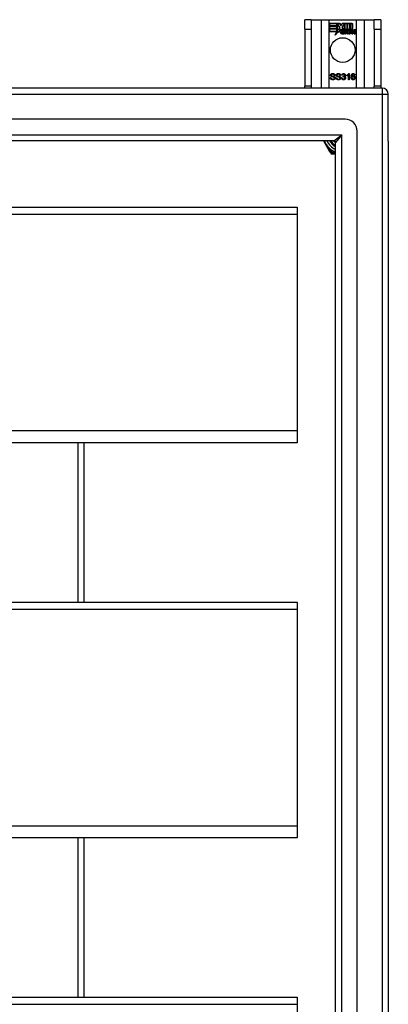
# Model space of a CAD drawing. Header units: inches. Extents: x 48.1 to 120.1, y 27.5 to 59.7.
# Tile 23 of 23: x 114 to 120.1, y 43.5 to 59.7. Entities that reach past the tile are written whole.
import ezdxf

# ---------------------------------------------------------------- set-up
doc = ezdxf.new("R2010")
doc.units = ezdxf.units.IN
doc.header["$MEASUREMENT"] = 0
doc.layers.add('Visible Edges(ANSI)', color=7, linetype='Continuous', lineweight=25)
doc.layers.add('Visible Tangent Edges(ANSI)', color=7, linetype='Continuous', lineweight=25)

msp = doc.modelspace()

# ---------------------------------------------------------------- linework, layer by layer
at = {"layer": 'Visible Edges(ANSI)'}
for p, q in [((118.784, 59.726), (118.679, 59.726)), ((118.679, 59.57), (118.679, 59.726)), ((118.784, 59.726), (118.784, 59.57)), ((118.784, 59.726), (118.948, 59.726)), ((118.948, 59.726), (119.083, 59.726)), ((119.083, 59.726), (119.525, 59.726)), ((119.088, 59.624), (119.088, 59.664)), ((119.088, 59.664), (119.255, 59.664)), ((119.088, 59.663), (119.088, 59.625)), ((119.254, 59.663), (119.088, 59.663)), ((119.088, 59.625), (119.21, 59.625)), ((119.211, 59.624), (119.088, 59.624)), ((119.088, 59.579), (119.088, 59.619)), ((119.088, 59.619), (119.211, 59.619)), ((119.088, 59.618), (119.088, 59.579)), ((119.21, 59.618), (119.088, 59.618)), ((119.21, 59.625), (119.21, 59.659)), ((119.21, 59.659), (119.215, 59.659)), ((119.21, 59.579), (119.21, 59.618)), ((119.214, 59.658), (119.211, 59.658)), ((119.211, 59.658), (119.211, 59.624)), ((119.211, 59.619), (119.211, 59.579)), ((119.257, 59.596), (119.214, 59.658)), ((119.215, 59.659), (119.258, 59.596)), ((119.277, 59.63), (119.254, 59.663)), ((119.255, 59.664), (119.277, 59.631)), ((119.277, 59.631), (119.294, 59.664)), ((119.295, 59.663), (119.277, 59.63)), ((119.294, 59.664), (119.378, 59.664)), ((119.294, 59.601), (119.337, 59.659)), ((119.377, 59.663), (119.295, 59.663)), ((119.337, 59.658), (119.295, 59.601)), ((119.337, 59.659), (119.341, 59.659)), ((119.34, 59.658), (119.337, 59.658)), ((119.34, 59.563), (119.34, 59.658)), ((119.341, 59.659), (119.341, 59.564)), ((119.377, 59.545), (119.377, 59.663)), ((119.378, 59.664), (119.378, 59.541)), ((119.383, 59.55), (119.383, 59.664)), ((119.383, 59.664), (119.42, 59.664)), ((119.384, 59.663), (119.384, 59.552)), ((119.419, 59.663), (119.384, 59.663)), ((119.419, 59.564), (119.419, 59.663)), ((119.42, 59.664), (119.42, 59.563)), ((119.425, 59.563), (119.425, 59.664)), ((119.425, 59.664), (119.463, 59.664)), ((119.426, 59.663), (119.426, 59.564)), ((119.462, 59.663), (119.426, 59.663)), ((119.462, 59.565), (119.462, 59.663)), ((119.463, 59.664), (119.463, 59.565)), ((119.525, 59.726), (119.66, 59.726)), ((119.66, 59.726), (119.824, 59.726)), ((119.824, 59.57), (119.824, 59.726)), ((119.929, 59.726), (119.824, 59.726)), ((119.929, 59.726), (119.929, 59.57)), ((118.679, 59.57), (118.679, 58.632)), ((118.784, 59.57), (118.784, 58.632)), ((119.211, 59.579), (119.088, 59.579)), ((119.088, 59.579), (119.21, 59.579)), ((119.088, 59.533), (119.088, 59.573)), ((119.088, 59.573), (119.211, 59.573)), ((119.21, 59.572), (119.088, 59.572)), ((119.088, 59.572), (119.088, 59.534)), ((119.088, 59.534), (119.21, 59.534)), ((119.209, 59.533), (119.088, 59.533)), ((119.178, 59.473), (119.209, 59.533)), ((119.233, 59.531), (119.178, 59.473)), ((119.21, 59.534), (119.181, 59.478)), ((119.181, 59.478), (119.233, 59.533)), ((119.21, 59.538), (119.21, 59.572)), ((119.212, 59.538), (119.21, 59.538)), ((119.211, 59.573), (119.211, 59.538)), ((119.211, 59.538), (119.212, 59.538)), ((119.212, 59.538), (119.23, 59.574)), ((119.23, 59.571), (119.212, 59.538)), ((119.23, 59.574), (119.233, 59.561)), ((119.232, 59.559), (119.23, 59.571)), ((119.258, 59.596), (119.232, 59.559)), ((119.233, 59.561), (119.257, 59.596)), ((119.233, 59.533), (119.236, 59.515)), ((119.235, 59.513), (119.233, 59.531)), ((119.274, 59.568), (119.235, 59.513)), ((119.236, 59.515), (119.274, 59.57)), ((119.274, 59.57), (119.283, 59.555)), ((119.283, 59.554), (119.274, 59.568)), ((119.287, 59.522), (119.333, 59.522)), ((119.333, 59.521), (119.287, 59.521)), ((119.289, 59.532), (119.319, 59.532)), ((119.32, 59.531), (119.289, 59.531)), ((119.319, 59.565), (119.294, 59.601)), ((119.295, 59.601), (119.32, 59.564)), ((119.324, 59.495), (119.324, 59.505)), ((119.325, 59.506), (119.325, 59.495)), ((119.332, 59.491), (119.362, 59.526)), ((119.352, 59.491), (119.332, 59.491)), ((119.363, 59.526), (119.333, 59.492)), ((119.333, 59.492), (119.352, 59.492)), ((119.368, 59.563), (119.34, 59.563)), ((119.341, 59.564), (119.369, 59.564)), ((119.362, 59.526), (119.345, 59.559)), ((119.345, 59.559), (119.365, 59.559)), ((119.346, 59.559), (119.363, 59.526)), ((119.365, 59.559), (119.346, 59.559)), ((119.369, 59.516), (119.352, 59.491)), ((119.352, 59.492), (119.368, 59.516)), ((119.365, 59.559), (119.375, 59.536)), ((119.375, 59.536), (119.365, 59.559)), ((119.378, 59.541), (119.368, 59.563)), ((119.368, 59.516), (119.372, 59.516)), ((119.369, 59.564), (119.377, 59.545)), ((119.372, 59.516), (119.369, 59.516)), ((119.381, 59.491), (119.372, 59.516)), ((119.372, 59.516), (119.382, 59.492)), ((119.375, 59.536), (119.378, 59.536)), ((119.378, 59.536), (119.375, 59.536)), ((119.378, 59.536), (119.395, 59.559)), ((119.395, 59.559), (119.378, 59.536)), ((119.401, 59.491), (119.381, 59.491)), ((119.382, 59.492), (119.4, 59.492)), ((119.393, 59.563), (119.383, 59.55)), ((119.384, 59.552), (119.392, 59.564)), ((119.384, 59.526), (119.413, 59.559)), ((119.4, 59.492), (119.384, 59.526)), ((119.415, 59.559), (119.385, 59.526)), ((119.385, 59.526), (119.401, 59.491)), ((119.392, 59.564), (119.419, 59.564)), ((119.42, 59.563), (119.393, 59.563)), ((119.395, 59.559), (119.415, 59.559)), ((119.413, 59.559), (119.395, 59.559)), ((119.41, 59.491), (119.422, 59.559)), ((119.427, 59.491), (119.41, 59.491)), ((119.423, 59.559), (119.411, 59.492)), ((119.411, 59.492), (119.426, 59.492)), ((119.422, 59.559), (119.436, 59.559)), ((119.436, 59.559), (119.423, 59.559)), ((119.441, 59.563), (119.425, 59.563)), ((119.426, 59.564), (119.442, 59.564)), ((119.426, 59.492), (119.431, 59.519)), ((119.432, 59.519), (119.427, 59.491)), ((119.434, 59.547), (119.436, 59.559)), ((119.439, 59.547), (119.434, 59.547)), ((119.436, 59.559), (119.435, 59.547)), ((119.435, 59.547), (119.439, 59.547)), ((119.44, 59.555), (119.441, 59.563)), ((119.442, 59.564), (119.441, 59.557)), ((119.452, 59.491), (119.46, 59.534)), ((119.469, 59.491), (119.452, 59.491)), ((119.461, 59.534), (119.453, 59.492)), ((119.453, 59.492), (119.468, 59.492)), ((119.468, 59.492), (119.473, 59.519)), ((119.474, 59.519), (119.469, 59.491)), ((119.494, 59.491), (119.502, 59.534)), ((119.511, 59.491), (119.494, 59.491)), ((119.503, 59.534), (119.495, 59.492)), ((119.495, 59.492), (119.51, 59.492)), ((119.51, 59.492), (119.519, 59.534)), ((119.519, 59.534), (119.511, 59.491)), ((119.824, 59.57), (119.824, 58.632)), ((119.929, 59.57), (119.929, 58.632)), ((119.177, 58.81), (119.164, 58.809)), ((119.27, 58.81), (119.258, 58.809)), ((119.3, 58.811), (119.288, 58.813)), ((119.373, 58.802), (119.373, 58.814)), ((119.398, 58.738), (119.398, 58.817)), ((119.402, 58.839), (119.41, 58.839)), ((119.41, 58.839), (119.41, 58.738)), ((119.505, 58.814), (119.493, 58.813)), ((119.1, 58.771), (119.113, 58.772)), ((119.194, 58.771), (119.206, 58.772)), ((119.286, 58.765), (119.299, 58.767)), ((119.311, 58.786), (119.312, 58.797)), ((119.41, 58.738), (119.398, 58.738)), ((119.955, 58.601), (48.153, 58.601)), ((118.679, 58.601), (118.679, 58.632)), ((118.784, 58.632), (118.784, 58.601)), ((119.824, 58.601), (119.824, 58.632)), ((119.929, 58.632), (119.929, 58.601)), ((120.054, 57.727), (120.054, 58.502)), ((119.345, 58.089), (48.762, 58.089)), ((119.542, 29.31), (119.542, 57.892)), ((119.157, 57.735), (48.951, 57.735)), ((118.987, 57.735), (119.088, 57.56)), ((119.188, 29.498), (119.188, 57.704)), ((120.054, 57.727), (120.054, 29.475)), ((119.088, 57.56), (119.106, 57.528)), ((119.123, 57.518), (119.16, 57.518)), ((119.16, 57.518), (119.188, 57.518)), ((64.554, 56.642), (118.554, 56.642)), ((118.554, 56.642), (118.554, 56.526)), ((118.554, 56.526), (118.554, 52.959)), ((118.554, 52.959), (118.554, 52.764)), ((118.554, 52.764), (64.554, 52.764)), ((115.054, 50.142), (115.054, 52.764)), ((64.554, 50.142), (118.554, 50.142)), ((118.554, 50.142), (118.554, 50.026)), ((118.554, 50.026), (118.554, 46.459)), ((118.554, 46.459), (118.554, 46.264)), ((118.554, 46.264), (64.554, 46.264)), ((115.054, 43.642), (115.054, 46.264)), ((64.554, 43.642), (118.554, 43.642)), ((118.554, 43.642), (118.554, 43.526)), ((118.554, 43.526), (118.554, 39.959))]:
    msp.add_line(p, q, dxfattribs=at)
at = {"layer": 'Visible Edges(ANSI)', "flags": 128}
for points in [[(119.104, 58.813), (119.104, 58.815), (119.104, 58.816), (119.105, 58.818), (119.105, 58.82), (119.106, 58.822), (119.107, 58.823), (119.107, 58.825), (119.108, 58.827), (119.11, 58.828), (119.111, 58.83), (119.112, 58.831), (119.114, 58.833), (119.115, 58.834), (119.117, 58.835), (119.119, 58.836), (119.121, 58.837), (119.123, 58.838), (119.125, 58.838), (119.127, 58.839), (119.13, 58.839), (119.132, 58.84), (119.134, 58.84), (119.137, 58.84), (119.139, 58.84)], [(119.118, 58.791), (119.117, 58.792), (119.116, 58.792), (119.115, 58.793), (119.114, 58.794), (119.113, 58.794), (119.112, 58.795), (119.111, 58.796), (119.11, 58.797), (119.11, 58.798), (119.109, 58.798), (119.108, 58.799), (119.108, 58.8), (119.107, 58.801), (119.107, 58.802), (119.106, 58.803), (119.106, 58.804), (119.105, 58.805), (119.105, 58.806), (119.105, 58.807), (119.104, 58.808), (119.104, 58.809), (119.104, 58.81), (119.104, 58.812), (119.104, 58.813)], [(119.14, 58.829), (119.138, 58.829), (119.136, 58.828), (119.134, 58.828), (119.133, 58.828), (119.131, 58.828), (119.13, 58.827), (119.128, 58.827), (119.127, 58.827), (119.126, 58.826), (119.124, 58.826), (119.123, 58.825), (119.122, 58.824), (119.121, 58.823), (119.121, 58.823), (119.12, 58.822), (119.119, 58.821), (119.119, 58.82), (119.118, 58.819), (119.118, 58.818), (119.117, 58.817), (119.117, 58.817), (119.117, 58.816), (119.117, 58.815), (119.117, 58.814)], [(119.117, 58.814), (119.117, 58.813), (119.117, 58.813), (119.117, 58.812), (119.117, 58.812), (119.117, 58.811), (119.117, 58.811), (119.117, 58.811), (119.117, 58.81), (119.117, 58.81), (119.117, 58.809), (119.118, 58.809), (119.118, 58.809), (119.118, 58.808), (119.118, 58.808), (119.118, 58.808), (119.119, 58.807), (119.119, 58.807), (119.119, 58.807), (119.119, 58.806), (119.12, 58.806), (119.12, 58.806), (119.12, 58.805), (119.12, 58.805), (119.121, 58.805)], [(119.139, 58.84), (119.142, 58.84), (119.145, 58.84), (119.147, 58.84), (119.15, 58.839), (119.152, 58.839), (119.155, 58.838), (119.157, 58.838), (119.159, 58.837), (119.161, 58.836), (119.163, 58.835), (119.165, 58.833), (119.167, 58.832), (119.168, 58.831), (119.17, 58.829), (119.171, 58.828), (119.172, 58.826), (119.173, 58.824), (119.174, 58.823), (119.175, 58.821), (119.176, 58.819), (119.176, 58.817), (119.177, 58.815), (119.177, 58.813), (119.177, 58.81)], [(119.164, 58.809), (119.164, 58.811), (119.164, 58.812), (119.164, 58.814), (119.163, 58.815), (119.163, 58.817), (119.162, 58.818), (119.162, 58.819), (119.161, 58.82), (119.16, 58.821), (119.159, 58.822), (119.158, 58.823), (119.157, 58.824), (119.156, 58.825), (119.155, 58.825), (119.154, 58.826), (119.153, 58.826), (119.152, 58.827), (119.15, 58.827), (119.149, 58.828), (119.147, 58.828), (119.145, 58.828), (119.144, 58.828), (119.142, 58.829), (119.14, 58.829)], [(119.197, 58.813), (119.197, 58.815), (119.198, 58.816), (119.198, 58.818), (119.198, 58.82), (119.199, 58.822), (119.2, 58.823), (119.201, 58.825), (119.202, 58.827), (119.203, 58.828), (119.204, 58.83), (119.205, 58.831), (119.207, 58.833), (119.209, 58.834), (119.21, 58.835), (119.212, 58.836), (119.214, 58.837), (119.216, 58.838), (119.218, 58.838), (119.221, 58.839), (119.223, 58.839), (119.225, 58.84), (119.228, 58.84), (119.23, 58.84), (119.233, 58.84)], [(119.211, 58.791), (119.21, 58.792), (119.209, 58.792), (119.208, 58.793), (119.207, 58.794), (119.206, 58.794), (119.205, 58.795), (119.204, 58.796), (119.204, 58.797), (119.203, 58.798), (119.202, 58.798), (119.201, 58.799), (119.201, 58.8), (119.2, 58.801), (119.2, 58.802), (119.199, 58.803), (119.199, 58.804), (119.199, 58.805), (119.198, 58.806), (119.198, 58.807), (119.198, 58.808), (119.198, 58.809), (119.197, 58.81), (119.197, 58.812), (119.197, 58.813)], [(119.233, 58.829), (119.231, 58.829), (119.229, 58.828), (119.228, 58.828), (119.226, 58.828), (119.224, 58.828), (119.223, 58.827), (119.221, 58.827), (119.22, 58.827), (119.219, 58.826), (119.218, 58.826), (119.217, 58.825), (119.216, 58.824), (119.215, 58.823), (119.214, 58.823), (119.213, 58.822), (119.212, 58.821), (119.212, 58.82), (119.211, 58.819), (119.211, 58.818), (119.211, 58.817), (119.21, 58.817), (119.21, 58.816), (119.21, 58.815), (119.21, 58.814)], [(119.21, 58.814), (119.21, 58.813), (119.21, 58.813), (119.21, 58.812), (119.21, 58.812), (119.21, 58.811), (119.21, 58.811), (119.21, 58.811), (119.21, 58.81), (119.211, 58.81), (119.211, 58.809), (119.211, 58.809), (119.211, 58.809), (119.211, 58.808), (119.211, 58.808), (119.212, 58.808), (119.212, 58.807), (119.212, 58.807), (119.212, 58.807), (119.212, 58.806), (119.213, 58.806), (119.213, 58.806), (119.213, 58.805), (119.214, 58.805), (119.214, 58.805)], [(119.233, 58.84), (119.235, 58.84), (119.238, 58.84), (119.241, 58.84), (119.243, 58.839), (119.245, 58.839), (119.248, 58.838), (119.25, 58.838), (119.252, 58.837), (119.254, 58.836), (119.256, 58.835), (119.258, 58.833), (119.26, 58.832), (119.261, 58.831), (119.263, 58.829), (119.264, 58.828), (119.265, 58.826), (119.266, 58.824), (119.267, 58.823), (119.268, 58.821), (119.269, 58.819), (119.269, 58.817), (119.27, 58.815), (119.27, 58.813), (119.27, 58.81)], [(119.258, 58.809), (119.257, 58.811), (119.257, 58.812), (119.257, 58.814), (119.256, 58.815), (119.256, 58.817), (119.255, 58.818), (119.255, 58.819), (119.254, 58.82), (119.253, 58.821), (119.253, 58.822), (119.252, 58.823), (119.251, 58.824), (119.25, 58.825), (119.249, 58.825), (119.247, 58.826), (119.246, 58.826), (119.245, 58.827), (119.243, 58.827), (119.242, 58.828), (119.24, 58.828), (119.239, 58.828), (119.237, 58.828), (119.235, 58.829), (119.233, 58.829)], [(119.288, 58.813), (119.288, 58.815), (119.289, 58.817), (119.289, 58.819), (119.29, 58.821), (119.291, 58.822), (119.291, 58.824), (119.292, 58.825), (119.293, 58.827), (119.294, 58.828), (119.295, 58.83), (119.297, 58.831), (119.298, 58.832), (119.299, 58.833), (119.301, 58.834), (119.302, 58.835), (119.304, 58.836), (119.305, 58.837), (119.307, 58.837), (119.309, 58.838), (119.31, 58.838), (119.312, 58.838), (119.314, 58.839), (119.316, 58.839), (119.318, 58.839)], [(119.318, 58.829), (119.317, 58.829), (119.316, 58.829), (119.315, 58.829), (119.313, 58.828), (119.312, 58.828), (119.311, 58.828), (119.31, 58.827), (119.309, 58.827), (119.309, 58.826), (119.308, 58.826), (119.307, 58.825), (119.306, 58.824), (119.305, 58.824), (119.305, 58.823), (119.304, 58.822), (119.303, 58.821), (119.303, 58.82), (119.302, 58.819), (119.302, 58.818), (119.301, 58.816), (119.301, 58.815), (119.3, 58.814), (119.3, 58.812), (119.3, 58.811)], [(119.314, 58.796), (119.315, 58.796), (119.316, 58.797), (119.318, 58.797), (119.319, 58.797), (119.32, 58.797), (119.321, 58.798), (119.323, 58.798), (119.324, 58.798), (119.325, 58.799), (119.326, 58.799), (119.327, 58.8), (119.328, 58.801), (119.329, 58.801), (119.33, 58.802), (119.331, 58.803), (119.332, 58.804), (119.332, 58.805), (119.333, 58.806), (119.333, 58.807), (119.334, 58.808), (119.334, 58.809), (119.334, 58.81), (119.334, 58.812), (119.334, 58.813)], [(119.318, 58.839), (119.32, 58.839), (119.322, 58.839), (119.324, 58.838), (119.326, 58.838), (119.327, 58.838), (119.329, 58.837), (119.331, 58.836), (119.333, 58.835), (119.334, 58.834), (119.336, 58.833), (119.338, 58.832), (119.339, 58.831), (119.34, 58.83), (119.341, 58.829), (119.342, 58.827), (119.343, 58.826), (119.344, 58.824), (119.345, 58.823), (119.346, 58.821), (119.346, 58.82), (119.346, 58.818), (119.347, 58.816), (119.347, 58.815), (119.347, 58.813)], [(119.334, 58.813), (119.334, 58.814), (119.334, 58.815), (119.334, 58.816), (119.334, 58.817), (119.334, 58.818), (119.333, 58.819), (119.333, 58.82), (119.332, 58.821), (119.332, 58.822), (119.331, 58.823), (119.331, 58.824), (119.33, 58.824), (119.329, 58.825), (119.328, 58.826), (119.327, 58.826), (119.326, 58.827), (119.326, 58.827), (119.325, 58.828), (119.324, 58.828), (119.322, 58.828), (119.321, 58.829), (119.32, 58.829), (119.319, 58.829), (119.318, 58.829)], [(119.347, 58.813), (119.347, 58.812), (119.347, 58.811), (119.347, 58.81), (119.347, 58.809), (119.346, 58.808), (119.346, 58.807), (119.346, 58.806), (119.345, 58.805), (119.345, 58.804), (119.345, 58.803), (119.344, 58.802), (119.344, 58.801), (119.343, 58.8), (119.342, 58.799), (119.342, 58.799), (119.341, 58.798), (119.34, 58.797), (119.339, 58.796), (119.338, 58.796), (119.337, 58.795), (119.336, 58.794), (119.335, 58.794), (119.334, 58.793), (119.333, 58.793)], [(119.373, 58.814), (119.375, 58.815), (119.377, 58.815), (119.378, 58.816), (119.38, 58.817), (119.382, 58.818), (119.383, 58.819), (119.385, 58.82), (119.386, 58.821), (119.387, 58.822), (119.389, 58.823), (119.39, 58.824), (119.391, 58.825), (119.393, 58.827), (119.394, 58.828), (119.395, 58.829), (119.396, 58.83), (119.397, 58.831), (119.398, 58.832), (119.399, 58.833), (119.4, 58.835), (119.4, 58.836), (119.401, 58.837), (119.402, 58.838), (119.402, 58.839)], [(119.398, 58.817), (119.397, 58.816), (119.396, 58.815), (119.396, 58.815), (119.395, 58.814), (119.394, 58.813), (119.393, 58.812), (119.392, 58.812), (119.391, 58.811), (119.39, 58.81), (119.389, 58.81), (119.387, 58.809), (119.386, 58.808), (119.385, 58.808), (119.384, 58.807), (119.383, 58.806), (119.382, 58.806), (119.381, 58.805), (119.379, 58.805), (119.378, 58.804), (119.377, 58.804), (119.376, 58.803), (119.375, 58.803), (119.374, 58.802), (119.373, 58.802)], [(119.441, 58.785), (119.441, 58.788), (119.441, 58.79), (119.441, 58.792), (119.441, 58.795), (119.442, 58.797), (119.442, 58.799), (119.442, 58.801), (119.442, 58.803), (119.443, 58.805), (119.443, 58.807), (119.443, 58.809), (119.444, 58.81), (119.444, 58.812), (119.445, 58.814), (119.445, 58.815), (119.446, 58.817), (119.447, 58.818), (119.447, 58.82), (119.448, 58.821), (119.449, 58.823), (119.449, 58.824), (119.45, 58.825), (119.451, 58.826), (119.452, 58.827)], [(119.452, 58.827), (119.453, 58.828), (119.453, 58.829), (119.454, 58.83), (119.455, 58.831), (119.456, 58.832), (119.457, 58.832), (119.458, 58.833), (119.459, 58.834), (119.46, 58.834), (119.461, 58.835), (119.462, 58.836), (119.463, 58.836), (119.464, 58.836), (119.465, 58.837), (119.466, 58.837), (119.467, 58.838), (119.468, 58.838), (119.47, 58.838), (119.471, 58.838), (119.472, 58.839), (119.473, 58.839), (119.474, 58.839), (119.476, 58.839), (119.477, 58.839)], [(119.466, 58.826), (119.465, 58.825), (119.464, 58.824), (119.463, 58.823), (119.462, 58.822), (119.462, 58.821), (119.461, 58.82), (119.46, 58.819), (119.459, 58.818), (119.459, 58.817), (119.458, 58.816), (119.457, 58.815), (119.457, 58.813), (119.456, 58.812), (119.456, 58.81), (119.455, 58.809), (119.455, 58.807), (119.455, 58.805), (119.454, 58.803), (119.454, 58.801), (119.454, 58.799), (119.454, 58.797), (119.453, 58.795), (119.453, 58.792), (119.453, 58.79)], [(119.476, 58.829), (119.476, 58.829), (119.475, 58.829), (119.475, 58.829), (119.474, 58.829), (119.474, 58.829), (119.473, 58.829), (119.473, 58.829), (119.473, 58.828), (119.472, 58.828), (119.472, 58.828), (119.471, 58.828), (119.471, 58.828), (119.47, 58.828), (119.47, 58.828), (119.47, 58.828), (119.469, 58.827), (119.469, 58.827), (119.468, 58.827), (119.468, 58.827), (119.467, 58.827), (119.467, 58.826), (119.467, 58.826), (119.466, 58.826), (119.466, 58.826)], [(119.489, 58.824), (119.488, 58.824), (119.488, 58.824), (119.487, 58.825), (119.487, 58.825), (119.486, 58.826), (119.486, 58.826), (119.485, 58.826), (119.485, 58.826), (119.485, 58.827), (119.484, 58.827), (119.484, 58.827), (119.483, 58.827), (119.483, 58.828), (119.482, 58.828), (119.481, 58.828), (119.481, 58.828), (119.48, 58.828), (119.48, 58.828), (119.479, 58.829), (119.479, 58.829), (119.478, 58.829), (119.477, 58.829), (119.477, 58.829), (119.476, 58.829)], [(119.477, 58.839), (119.479, 58.839), (119.481, 58.839), (119.483, 58.838), (119.484, 58.838), (119.486, 58.838), (119.488, 58.837), (119.489, 58.837), (119.491, 58.836), (119.492, 58.835), (119.494, 58.834), (119.495, 58.833), (119.496, 58.832), (119.498, 58.831), (119.499, 58.83), (119.5, 58.829), (119.501, 58.827), (119.502, 58.826), (119.502, 58.824), (119.503, 58.823), (119.504, 58.821), (119.504, 58.819), (119.505, 58.818), (119.505, 58.816), (119.505, 58.814)], [(119.493, 58.813), (119.493, 58.814), (119.493, 58.814), (119.493, 58.815), (119.493, 58.815), (119.493, 58.816), (119.492, 58.816), (119.492, 58.817), (119.492, 58.817), (119.492, 58.818), (119.492, 58.818), (119.491, 58.819), (119.491, 58.819), (119.491, 58.82), (119.491, 58.82), (119.491, 58.82), (119.49, 58.821), (119.49, 58.821), (119.49, 58.822), (119.49, 58.822), (119.49, 58.822), (119.489, 58.823), (119.489, 58.823), (119.489, 58.823), (119.489, 58.824)], [(119.143, 58.737), (119.14, 58.737), (119.137, 58.737), (119.133, 58.737), (119.131, 58.738), (119.128, 58.738), (119.125, 58.739), (119.123, 58.74), (119.12, 58.741), (119.118, 58.742), (119.116, 58.743), (119.114, 58.744), (119.112, 58.746), (119.11, 58.747), (119.109, 58.749), (119.107, 58.751), (119.106, 58.753), (119.105, 58.755), (119.104, 58.757), (119.103, 58.759), (119.102, 58.761), (119.101, 58.763), (119.101, 58.766), (119.101, 58.768), (119.1, 58.771)], [(119.113, 58.772), (119.113, 58.77), (119.113, 58.768), (119.114, 58.766), (119.114, 58.765), (119.115, 58.763), (119.116, 58.762), (119.116, 58.761), (119.117, 58.759), (119.118, 58.758), (119.119, 58.757), (119.12, 58.756), (119.121, 58.755), (119.122, 58.754), (119.124, 58.753), (119.125, 58.752), (119.127, 58.752), (119.129, 58.751), (119.131, 58.75), (119.132, 58.75), (119.134, 58.749), (119.136, 58.749), (119.138, 58.749), (119.14, 58.749), (119.142, 58.749)], [(119.156, 58.78), (119.155, 58.78), (119.154, 58.78), (119.153, 58.781), (119.152, 58.781), (119.15, 58.781), (119.149, 58.782), (119.147, 58.782), (119.146, 58.783), (119.144, 58.783), (119.142, 58.784), (119.14, 58.784), (119.138, 58.785), (119.135, 58.785), (119.133, 58.786), (119.131, 58.786), (119.129, 58.787), (119.128, 58.787), (119.126, 58.788), (119.124, 58.788), (119.123, 58.789), (119.122, 58.789), (119.12, 58.79), (119.119, 58.79), (119.118, 58.791)], [(119.121, 58.805), (119.121, 58.804), (119.122, 58.804), (119.123, 58.803), (119.125, 58.802), (119.126, 58.802), (119.128, 58.801), (119.129, 58.801), (119.131, 58.8), (119.133, 58.799), (119.136, 58.799), (119.138, 58.798), (119.141, 58.798), (119.143, 58.797), (119.146, 58.796), (119.148, 58.796), (119.15, 58.795), (119.153, 58.795), (119.154, 58.794), (119.156, 58.794), (119.158, 58.793), (119.159, 58.793), (119.161, 58.792), (119.162, 58.792), (119.163, 58.791)], [(119.142, 58.749), (119.144, 58.749), (119.146, 58.749), (119.148, 58.749), (119.15, 58.749), (119.151, 58.75), (119.153, 58.75), (119.154, 58.75), (119.156, 58.751), (119.157, 58.751), (119.159, 58.752), (119.16, 58.753), (119.161, 58.754), (119.162, 58.754), (119.163, 58.755), (119.164, 58.756), (119.164, 58.757), (119.165, 58.758), (119.166, 58.759), (119.166, 58.76), (119.167, 58.761), (119.167, 58.762), (119.167, 58.763), (119.167, 58.764), (119.167, 58.766)], [(119.18, 58.767), (119.18, 58.765), (119.18, 58.763), (119.179, 58.761), (119.179, 58.759), (119.178, 58.757), (119.177, 58.755), (119.177, 58.753), (119.175, 58.752), (119.174, 58.75), (119.173, 58.748), (119.171, 58.747), (119.17, 58.745), (119.168, 58.744), (119.166, 58.743), (119.164, 58.742), (119.162, 58.741), (119.16, 58.74), (119.158, 58.739), (119.156, 58.738), (119.153, 58.738), (119.151, 58.737), (119.148, 58.737), (119.146, 58.737), (119.143, 58.737)], [(119.167, 58.766), (119.167, 58.766), (119.167, 58.767), (119.167, 58.768), (119.167, 58.769), (119.167, 58.769), (119.167, 58.77), (119.166, 58.771), (119.166, 58.771), (119.166, 58.772), (119.165, 58.773), (119.165, 58.773), (119.165, 58.774), (119.164, 58.774), (119.164, 58.775), (119.163, 58.776), (119.162, 58.776), (119.162, 58.777), (119.161, 58.777), (119.16, 58.778), (119.159, 58.778), (119.158, 58.778), (119.158, 58.779), (119.157, 58.779), (119.156, 58.78)], [(119.163, 58.791), (119.164, 58.79), (119.166, 58.79), (119.167, 58.789), (119.168, 58.788), (119.169, 58.787), (119.171, 58.787), (119.172, 58.786), (119.173, 58.785), (119.173, 58.784), (119.174, 58.783), (119.175, 58.782), (119.176, 58.781), (119.177, 58.78), (119.177, 58.779), (119.178, 58.778), (119.178, 58.777), (119.179, 58.775), (119.179, 58.774), (119.179, 58.773), (119.18, 58.772), (119.18, 58.771), (119.18, 58.769), (119.18, 58.768), (119.18, 58.767)], [(119.236, 58.737), (119.233, 58.737), (119.23, 58.737), (119.227, 58.737), (119.224, 58.738), (119.221, 58.738), (119.218, 58.739), (119.216, 58.74), (119.213, 58.741), (119.211, 58.742), (119.209, 58.743), (119.207, 58.744), (119.205, 58.746), (119.204, 58.747), (119.202, 58.749), (119.2, 58.751), (119.199, 58.753), (119.198, 58.755), (119.197, 58.757), (119.196, 58.759), (119.195, 58.761), (119.194, 58.763), (119.194, 58.766), (119.194, 58.768), (119.194, 58.771)], [(119.206, 58.772), (119.206, 58.77), (119.207, 58.768), (119.207, 58.766), (119.208, 58.765), (119.208, 58.763), (119.209, 58.762), (119.209, 58.761), (119.21, 58.759), (119.211, 58.758), (119.212, 58.757), (119.213, 58.756), (119.214, 58.755), (119.216, 58.754), (119.217, 58.753), (119.219, 58.752), (119.22, 58.752), (119.222, 58.751), (119.224, 58.75), (119.226, 58.75), (119.228, 58.749), (119.229, 58.749), (119.231, 58.749), (119.234, 58.749), (119.236, 58.749)], [(119.249, 58.78), (119.248, 58.78), (119.247, 58.78), (119.246, 58.781), (119.245, 58.781), (119.244, 58.781), (119.242, 58.782), (119.241, 58.782), (119.239, 58.783), (119.237, 58.783), (119.235, 58.784), (119.233, 58.784), (119.231, 58.785), (119.229, 58.785), (119.227, 58.786), (119.224, 58.786), (119.223, 58.787), (119.221, 58.787), (119.219, 58.788), (119.218, 58.788), (119.216, 58.789), (119.215, 58.789), (119.214, 58.79), (119.212, 58.79), (119.211, 58.791)], [(119.214, 58.805), (119.215, 58.804), (119.216, 58.804), (119.217, 58.803), (119.218, 58.802), (119.219, 58.802), (119.221, 58.801), (119.223, 58.801), (119.225, 58.8), (119.227, 58.799), (119.229, 58.799), (119.231, 58.798), (119.234, 58.798), (119.237, 58.797), (119.239, 58.796), (119.241, 58.796), (119.244, 58.795), (119.246, 58.795), (119.248, 58.794), (119.249, 58.794), (119.251, 58.793), (119.253, 58.793), (119.254, 58.792), (119.255, 58.792), (119.256, 58.791)], [(119.273, 58.767), (119.273, 58.765), (119.273, 58.763), (119.273, 58.761), (119.272, 58.759), (119.271, 58.757), (119.271, 58.755), (119.27, 58.753), (119.269, 58.752), (119.267, 58.75), (119.266, 58.748), (119.265, 58.747), (119.263, 58.745), (119.261, 58.744), (119.26, 58.743), (119.258, 58.742), (119.256, 58.741), (119.253, 58.74), (119.251, 58.739), (119.249, 58.738), (119.246, 58.738), (119.244, 58.737), (119.241, 58.737), (119.239, 58.737), (119.236, 58.737)], [(119.236, 58.749), (119.238, 58.749), (119.239, 58.749), (119.241, 58.749), (119.243, 58.749), (119.244, 58.75), (119.246, 58.75), (119.248, 58.75), (119.249, 58.751), (119.25, 58.751), (119.252, 58.752), (119.253, 58.753), (119.254, 58.754), (119.255, 58.754), (119.256, 58.755), (119.257, 58.756), (119.258, 58.757), (119.258, 58.758), (119.259, 58.759), (119.259, 58.76), (119.26, 58.761), (119.26, 58.762), (119.26, 58.763), (119.26, 58.764), (119.26, 58.766)], [(119.26, 58.766), (119.26, 58.766), (119.26, 58.767), (119.26, 58.768), (119.26, 58.769), (119.26, 58.769), (119.26, 58.77), (119.26, 58.771), (119.259, 58.771), (119.259, 58.772), (119.259, 58.773), (119.258, 58.773), (119.258, 58.774), (119.257, 58.774), (119.257, 58.775), (119.256, 58.776), (119.256, 58.776), (119.255, 58.777), (119.254, 58.777), (119.253, 58.778), (119.253, 58.778), (119.252, 58.778), (119.251, 58.779), (119.25, 58.779), (119.249, 58.78)], [(119.256, 58.791), (119.258, 58.79), (119.259, 58.79), (119.26, 58.789), (119.262, 58.788), (119.263, 58.787), (119.264, 58.787), (119.265, 58.786), (119.266, 58.785), (119.267, 58.784), (119.268, 58.783), (119.268, 58.782), (119.269, 58.781), (119.27, 58.78), (119.27, 58.779), (119.271, 58.778), (119.271, 58.777), (119.272, 58.775), (119.272, 58.774), (119.273, 58.773), (119.273, 58.772), (119.273, 58.771), (119.273, 58.769), (119.273, 58.768), (119.273, 58.767)], [(119.318, 58.737), (119.316, 58.737), (119.314, 58.737), (119.312, 58.737), (119.31, 58.738), (119.308, 58.738), (119.306, 58.739), (119.304, 58.739), (119.303, 58.74), (119.301, 58.741), (119.299, 58.742), (119.298, 58.743), (119.296, 58.745), (119.295, 58.746), (119.294, 58.747), (119.292, 58.749), (119.291, 58.75), (119.29, 58.752), (119.289, 58.754), (119.289, 58.755), (119.288, 58.757), (119.287, 58.759), (119.287, 58.761), (119.287, 58.763), (119.286, 58.765)], [(119.299, 58.767), (119.299, 58.765), (119.299, 58.763), (119.3, 58.762), (119.3, 58.76), (119.301, 58.759), (119.302, 58.758), (119.302, 58.756), (119.303, 58.755), (119.304, 58.754), (119.304, 58.753), (119.305, 58.752), (119.306, 58.752), (119.307, 58.751), (119.308, 58.75), (119.309, 58.75), (119.31, 58.749), (119.31, 58.749), (119.312, 58.748), (119.313, 58.748), (119.314, 58.747), (119.315, 58.747), (119.316, 58.747), (119.317, 58.747), (119.318, 58.747)], [(119.319, 58.787), (119.319, 58.787), (119.319, 58.787), (119.318, 58.787), (119.318, 58.787), (119.318, 58.787), (119.317, 58.787), (119.317, 58.787), (119.317, 58.787), (119.316, 58.787), (119.316, 58.787), (119.316, 58.787), (119.315, 58.787), (119.315, 58.787), (119.315, 58.787), (119.314, 58.787), (119.314, 58.787), (119.314, 58.787), (119.313, 58.787), (119.313, 58.786), (119.312, 58.786), (119.312, 58.786), (119.312, 58.786), (119.311, 58.786), (119.311, 58.786)], [(119.312, 58.797), (119.312, 58.797), (119.312, 58.797), (119.312, 58.797), (119.312, 58.797), (119.312, 58.797), (119.313, 58.797), (119.313, 58.797), (119.313, 58.797), (119.313, 58.797), (119.313, 58.797), (119.313, 58.796), (119.313, 58.796), (119.313, 58.796), (119.313, 58.796), (119.313, 58.796), (119.313, 58.796), (119.313, 58.796), (119.314, 58.796), (119.314, 58.796), (119.314, 58.796), (119.314, 58.796), (119.314, 58.796), (119.314, 58.796), (119.314, 58.796)], [(119.352, 58.768), (119.352, 58.766), (119.352, 58.764), (119.351, 58.762), (119.351, 58.76), (119.35, 58.758), (119.349, 58.756), (119.349, 58.754), (119.348, 58.752), (119.347, 58.751), (119.345, 58.749), (119.344, 58.747), (119.342, 58.746), (119.341, 58.744), (119.339, 58.743), (119.337, 58.742), (119.335, 58.741), (119.333, 58.74), (119.332, 58.739), (119.329, 58.738), (119.327, 58.738), (119.325, 58.737), (119.323, 58.737), (119.321, 58.737), (119.318, 58.737)], [(119.318, 58.747), (119.32, 58.747), (119.321, 58.747), (119.322, 58.747), (119.324, 58.748), (119.325, 58.748), (119.326, 58.748), (119.327, 58.749), (119.329, 58.75), (119.33, 58.75), (119.331, 58.751), (119.332, 58.752), (119.333, 58.753), (119.334, 58.754), (119.335, 58.755), (119.336, 58.756), (119.336, 58.757), (119.337, 58.758), (119.337, 58.76), (119.338, 58.761), (119.338, 58.762), (119.338, 58.764), (119.339, 58.765), (119.339, 58.766), (119.339, 58.768)], [(119.339, 58.768), (119.339, 58.769), (119.339, 58.771), (119.339, 58.772), (119.338, 58.773), (119.338, 58.774), (119.337, 58.776), (119.337, 58.777), (119.336, 58.778), (119.336, 58.779), (119.335, 58.78), (119.334, 58.781), (119.333, 58.782), (119.332, 58.783), (119.331, 58.783), (119.33, 58.784), (119.329, 58.785), (119.328, 58.785), (119.327, 58.786), (119.326, 58.786), (119.325, 58.787), (119.323, 58.787), (119.322, 58.787), (119.321, 58.787), (119.319, 58.787)], [(119.333, 58.793), (119.335, 58.792), (119.336, 58.792), (119.337, 58.791), (119.339, 58.791), (119.34, 58.79), (119.341, 58.79), (119.342, 58.789), (119.343, 58.788), (119.344, 58.787), (119.345, 58.786), (119.346, 58.785), (119.347, 58.784), (119.348, 58.783), (119.348, 58.782), (119.349, 58.781), (119.35, 58.78), (119.35, 58.778), (119.351, 58.777), (119.351, 58.776), (119.351, 58.774), (119.352, 58.773), (119.352, 58.771), (119.352, 58.77), (119.352, 58.768)], [(119.476, 58.737), (119.473, 58.737), (119.471, 58.737), (119.469, 58.738), (119.466, 58.738), (119.464, 58.739), (119.462, 58.74), (119.46, 58.741), (119.458, 58.742), (119.456, 58.743), (119.454, 58.745), (119.452, 58.746), (119.451, 58.748), (119.449, 58.75), (119.448, 58.752), (119.447, 58.755), (119.445, 58.757), (119.444, 58.76), (119.444, 58.763), (119.443, 58.766), (119.442, 58.77), (119.442, 58.773), (119.441, 58.777), (119.441, 58.781), (119.441, 58.785)], [(119.453, 58.79), (119.454, 58.791), (119.455, 58.792), (119.456, 58.793), (119.457, 58.794), (119.457, 58.795), (119.458, 58.796), (119.459, 58.797), (119.46, 58.798), (119.461, 58.798), (119.462, 58.799), (119.463, 58.8), (119.464, 58.8), (119.465, 58.801), (119.466, 58.801), (119.467, 58.802), (119.469, 58.802), (119.47, 58.802), (119.471, 58.803), (119.472, 58.803), (119.473, 58.803), (119.474, 58.803), (119.475, 58.803), (119.476, 58.803), (119.478, 58.803)], [(119.475, 58.793), (119.474, 58.792), (119.472, 58.792), (119.471, 58.792), (119.47, 58.792), (119.469, 58.791), (119.467, 58.791), (119.466, 58.79), (119.465, 58.79), (119.464, 58.789), (119.463, 58.788), (119.462, 58.788), (119.461, 58.787), (119.46, 58.786), (119.459, 58.784), (119.458, 58.783), (119.458, 58.782), (119.457, 58.781), (119.457, 58.78), (119.456, 58.778), (119.456, 58.777), (119.456, 58.775), (119.455, 58.774), (119.455, 58.772), (119.455, 58.771)], [(119.455, 58.771), (119.455, 58.769), (119.455, 58.768), (119.456, 58.766), (119.456, 58.765), (119.456, 58.763), (119.457, 58.762), (119.457, 58.76), (119.458, 58.759), (119.459, 58.757), (119.459, 58.756), (119.46, 58.755), (119.461, 58.754), (119.462, 58.753), (119.463, 58.752), (119.464, 58.751), (119.465, 58.75), (119.467, 58.749), (119.468, 58.749), (119.469, 58.748), (119.47, 58.748), (119.472, 58.747), (119.473, 58.747), (119.474, 58.747), (119.476, 58.747)], [(119.495, 58.77), (119.495, 58.772), (119.494, 58.774), (119.494, 58.775), (119.494, 58.777), (119.494, 58.778), (119.493, 58.779), (119.493, 58.781), (119.492, 58.782), (119.491, 58.783), (119.491, 58.784), (119.49, 58.786), (119.489, 58.787), (119.488, 58.788), (119.487, 58.788), (119.486, 58.789), (119.485, 58.79), (119.484, 58.79), (119.483, 58.791), (119.482, 58.791), (119.48, 58.792), (119.479, 58.792), (119.478, 58.792), (119.477, 58.792), (119.475, 58.793)], [(119.507, 58.771), (119.507, 58.769), (119.507, 58.766), (119.507, 58.764), (119.506, 58.762), (119.506, 58.76), (119.505, 58.758), (119.504, 58.756), (119.503, 58.754), (119.502, 58.752), (119.501, 58.75), (119.5, 58.748), (119.498, 58.746), (119.497, 58.745), (119.495, 58.744), (119.494, 58.742), (119.492, 58.741), (119.49, 58.74), (119.488, 58.739), (119.486, 58.738), (119.484, 58.738), (119.482, 58.737), (119.48, 58.737), (119.478, 58.737), (119.476, 58.737)], [(119.476, 58.747), (119.477, 58.747), (119.478, 58.747), (119.479, 58.747), (119.481, 58.748), (119.482, 58.748), (119.483, 58.748), (119.484, 58.749), (119.485, 58.75), (119.486, 58.75), (119.487, 58.751), (119.488, 58.752), (119.489, 58.753), (119.49, 58.754), (119.491, 58.755), (119.491, 58.757), (119.492, 58.758), (119.493, 58.759), (119.493, 58.761), (119.494, 58.762), (119.494, 58.764), (119.494, 58.765), (119.494, 58.767), (119.495, 58.768), (119.495, 58.77)], [(119.478, 58.803), (119.48, 58.803), (119.482, 58.803), (119.484, 58.803), (119.485, 58.802), (119.487, 58.802), (119.489, 58.801), (119.491, 58.8), (119.492, 58.799), (119.494, 58.798), (119.496, 58.797), (119.497, 58.796), (119.499, 58.794), (119.5, 58.793), (119.501, 58.791), (119.502, 58.789), (119.503, 58.788), (119.504, 58.786), (119.505, 58.784), (119.506, 58.782), (119.506, 58.78), (119.507, 58.778), (119.507, 58.776), (119.507, 58.773), (119.507, 58.771)], [(119.188, 57.699), (119.186, 57.701), (119.184, 57.702), (119.183, 57.703), (119.181, 57.705), (119.18, 57.706), (119.178, 57.707), (119.176, 57.709), (119.175, 57.71), (119.173, 57.712), (119.172, 57.713), (119.17, 57.715), (119.169, 57.716), (119.167, 57.717), (119.166, 57.719), (119.164, 57.721), (119.163, 57.722), (119.162, 57.724), (119.16, 57.725), (119.159, 57.727), (119.158, 57.728), (119.156, 57.73), (119.155, 57.732), (119.154, 57.733), (119.152, 57.735)], [(119.155, 57.735), (119.156, 57.733), (119.157, 57.732), (119.159, 57.731), (119.16, 57.729), (119.161, 57.728), (119.162, 57.726), (119.164, 57.725), (119.165, 57.724), (119.166, 57.722), (119.168, 57.721), (119.169, 57.72), (119.17, 57.718), (119.172, 57.717), (119.173, 57.716), (119.175, 57.714), (119.176, 57.713), (119.177, 57.712), (119.179, 57.711), (119.18, 57.709), (119.182, 57.708), (119.183, 57.707), (119.185, 57.706), (119.186, 57.705), (119.188, 57.704)]]:
    msp.add_lwpolyline(points, dxfattribs=at)
at = {"layer": 'Visible Edges(ANSI)'}
msp.add_circle((119.304, 59.226), 0.203, dxfattribs=at)
for centre, radius, start, end in [((119.32, 59.515), 0.0498, 134.1684, 176.5646), ((119.295, 59.516), 0.0247, 176.5646, 261.5605), ((119.32, 59.515), 0.049, 134.1684, 176.5646), ((119.295, 59.516), 0.0239, 176.5646, 261.5605), ((119.311, 59.524), 0.042, 79.6582, 131.9139), ((119.311, 59.524), 0.0412, 77.079, 133.1785), ((119.311, 59.524), 0.0374, 80.4085, 134.1684), ((119.311, 59.524), 0.0366, 80.3604, 134.1684), ((119.299, 59.517), 0.0127, 160.9907, 244.6784), ((119.299, 59.517), 0.012, 163.5261, 244.6784), ((119.31, 59.529), 0.0217, 109.3797, 175.226), ((119.31, 59.529), 0.021, 109.3797, 172.9975), ((119.302, 59.567), 0.0759, 261.5605, 287.3343), ((119.302, 59.567), 0.0751, 261.5605, 286.9141), ((119.31, 59.541), 0.0384, 244.6784, 292.5609), ((119.31, 59.541), 0.0391, 244.6784, 290.9242), ((119.308, 59.536), 0.0144, 51.1652, 109.3797), ((119.308, 59.536), 0.0137, 51.1652, 109.3797), ((119.309, 59.538), 0.0119, 331.4547, 51.1652), ((119.316, 59.542), 0.019, 23.8445, 85.0802), ((119.316, 59.542), 0.0183, 23.8445, 85.1757), ((119.309, 59.538), 0.0127, 329.421, 51.1652), ((119.301, 59.535), 0.0353, 336.1555, 23.8445), ((119.301, 59.535), 0.0345, 336.9643, 23.8445), ((119.489, 59.509), 0.0589, 147.5992, 170), ((119.489, 59.509), 0.0581, 147.5992, 170), ((119.464, 59.531), 0.03, 89.4776, 147.4114), ((119.464, 59.531), 0.0293, 89.4776, 148.2123), ((119.453, 59.532), 0.0165, 96.03, 147.5992), ((119.462, 59.535), 0.03, 88.7952, 136.5849), ((119.453, 59.532), 0.0157, 96.03, 147.5992), ((119.462, 59.535), 0.0307, 90.2222, 132.7339), ((119.452, 59.54), 0.0075, 23.5571, 96.03), ((119.452, 59.54), 0.00825, 23.5571, 96.03), ((119.445, 59.537), 0.0154, 350, 23.5571), ((119.445, 59.537), 0.0161, 350, 23.5571), ((119.464, 59.549), 0.0127, 16.9928, 89.4776), ((119.464, 59.549), 0.0119, 16.9928, 89.4776), ((119.531, 59.51), 0.0589, 148.5524, 170.8204), ((119.531, 59.51), 0.0581, 148.5584, 170.8257), ((119.442, 59.542), 0.036, 3.6169, 16.9928), ((119.442, 59.542), 0.0353, 357.7769, 16.9928), ((119.506, 59.531), 0.0299, 89.6788, 160.8136), ((119.506, 59.531), 0.0307, 89.6788, 153.9508), ((119.495, 59.532), 0.0165, 96.1027, 147.6301), ((119.495, 59.532), 0.0157, 96.1027, 147.6083), ((119.494, 59.54), 0.0075, 23.5487, 96.1027), ((119.494, 59.54), 0.00825, 23.5487, 96.1027), ((119.487, 59.537), 0.0154, 349.9922, 23.5487), ((119.487, 59.537), 0.0161, 350.0076, 23.5487), ((119.506, 59.548), 0.0131, 18.4748, 89.6788), ((119.506, 59.548), 0.0124, 18.4748, 89.6788), ((119.484, 59.541), 0.0352, 349, 18.4748), ((119.484, 59.541), 0.036, 349, 18.4748), ((119.955, 58.502), 0.099, 0, 90), ((119.345, 57.892), 0.197, 0, 90), ((119.304, 57.851), 0.325, 200.9514, 249.0486), ((119.304, 57.851), 0.226, 210.8668, 239.1332), ((119.157, 57.704), 0.031, 0, 90), ((119.123, 57.538), 0.0197, 210, 270)]:
    msp.add_arc(centre, radius, start, end, dxfattribs=at)
at = {"layer": 'Visible Tangent Edges(ANSI)'}
for p, q in [((118.948, 59.726), (118.948, 58.601)), ((119.083, 58.601), (119.083, 59.726)), ((119.525, 59.726), (119.525, 58.601)), ((119.66, 58.601), (119.66, 59.726)), ((118.679, 59.57), (118.784, 59.57)), ((119.824, 59.57), (119.929, 59.57)), ((48.153, 58.502), (119.955, 58.502)), ((118.784, 58.632), (118.679, 58.632)), ((119.929, 58.632), (119.824, 58.632)), ((119.955, 58.601), (119.955, 58.502)), ((119.955, 58.502), (119.955, 28.7)), ((119.955, 58.502), (120.054, 58.502)), ((48.821, 57.834), (119.287, 57.834)), ((119.157, 57.735), (119.287, 57.834)), ((119.287, 57.834), (119.188, 57.704)), ((119.287, 29.368), (119.287, 57.834)), ((119.088, 57.56), (119.105, 57.57)), ((119.123, 57.538), (119.105, 57.57)), ((119.123, 57.538), (119.106, 57.528)), ((119.123, 57.518), (119.123, 57.538)), ((119.16, 57.538), (119.123, 57.538)), ((119.16, 57.518), (119.16, 57.538)), ((64.554, 56.526), (118.554, 56.526)), ((118.554, 52.959), (64.554, 52.959)), ((114.955, 50.142), (114.955, 52.764)), ((64.554, 50.026), (118.554, 50.026)), ((118.554, 46.459), (64.554, 46.459)), ((114.955, 43.642), (114.955, 46.264)), ((64.554, 43.526), (118.554, 43.526))]:
    msp.add_line(p, q, dxfattribs=at)
at = {"layer": 'Visible Tangent Edges(ANSI)', "flags": 128}
for points in [[(119.105, 57.57), (119.1, 57.576), (119.095, 57.582), (119.089, 57.588), (119.084, 57.594), (119.079, 57.6), (119.074, 57.606), (119.069, 57.612), (119.064, 57.619), (119.059, 57.626), (119.054, 57.632), (119.05, 57.639), (119.045, 57.646), (119.04, 57.653), (119.035, 57.66), (119.031, 57.667), (119.026, 57.675), (119.022, 57.682), (119.018, 57.689), (119.013, 57.697), (119.009, 57.705), (119.005, 57.712), (119.001, 57.72), (118.998, 57.727), (118.994, 57.735)], [(119.188, 57.533), (119.187, 57.533), (119.185, 57.533), (119.184, 57.533), (119.183, 57.534), (119.182, 57.534), (119.181, 57.534), (119.179, 57.534), (119.178, 57.534), (119.177, 57.535), (119.176, 57.535), (119.175, 57.535), (119.174, 57.535), (119.173, 57.536), (119.171, 57.536), (119.17, 57.536), (119.169, 57.536), (119.168, 57.536), (119.167, 57.537), (119.166, 57.537), (119.164, 57.537), (119.163, 57.537), (119.162, 57.538), (119.161, 57.538), (119.16, 57.538)]]:
    msp.add_lwpolyline(points, dxfattribs=at)
at = {"layer": 'Visible Tangent Edges(ANSI)'}
for radius, start, end in [(0.285, 204.01, 245.99), (0.246, 208.1642, 241.8358), (0.344, 234.6913, 245.3087)]:
    msp.add_arc((119.304, 57.851), radius, start, end, dxfattribs=at)

doc.saveas('drawing.dxf')
